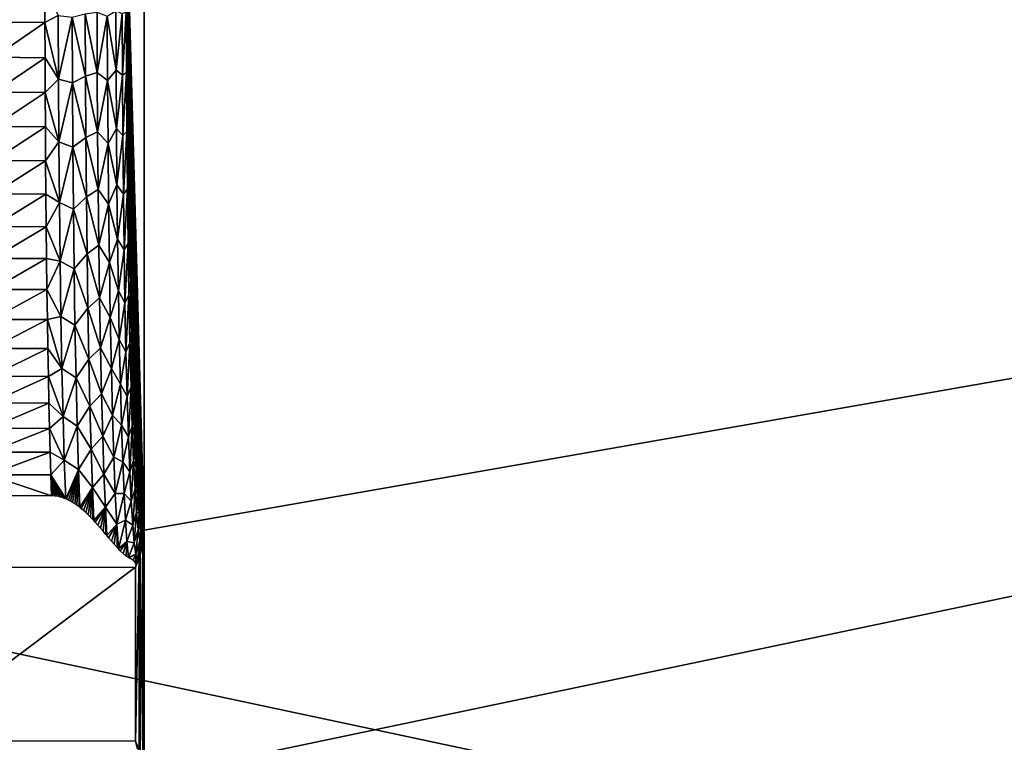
# Model space of a CAD drawing. Header units: millimetres. Extents: x -95 to 95, y -21 to 21.
# Tile 54 of 89: x 0 to 12, y -1 to 8. Entities that reach past the tile are written whole.
import ezdxf

# ---------------------------------------------------------------- set-up
doc = ezdxf.new("R2010")
doc.units = ezdxf.units.MM
doc.header["$LTSCALE"] = 135.540879
for name, color, linetype in [('19', 7, 'CONTINUOUS'), ('2', 7, 'CONTINUOUS'), ('49', 7, 'CONTINUOUS'), ('57', 7, 'CONTINUOUS'), ('68', 7, 'CONTINUOUS'), ('70', 7, 'CONTINUOUS')]:
    doc.layers.add(name, color=color, linetype=linetype)

msp = doc.modelspace()

# ---------------------------------------------------------------- linework, layer by layer
at = {"layer": '19', "color": 7, "linetype": 'Continuous', "true_color": 0xe0f2ff}
for points in [[(1.5, 16.549, 110), (87.549, 16.549, 110), (1.5, 1.496, 110), (1.5, 16.549, 110)], [(1.5, -16.549, 110), (1.5, -1.496, 110), (87.549, 16.549, 110), (1.5, -16.549, 110)], [(87.549, 16.549, 110), (1.5, -1.496, 110), (1.5, 1.496, 110), (87.549, 16.549, 110)], [(87.549, -16.549, 110), (1.5, -16.549, 110), (87.549, 16.549, 110), (87.549, -16.549, 110)], [(1.5, -1.496, 110), (1.488, -1.343, 110), (1.5, 1.496, 110), (1.5, -1.496, 110)], [(1.5, 1.496, 110), (1.488, -1.343, 110), (1.488, 1.343, 110), (1.5, 1.496, 110)], [(1.485, -1.324, 110), (1.453, -1.193, 110), (1.485, 1.324, 110), (1.485, -1.324, 110)], [(1.485, 1.324, 110), (1.453, -1.193, 110), (1.453, 1.193, 110), (1.485, 1.324, 110)], [(1.488, -1.343, 110), (1.485, -1.324, 110), (1.488, 1.343, 110), (1.488, -1.343, 110)], [(1.488, 1.343, 110), (1.485, -1.324, 110), (1.485, 1.324, 110), (1.488, 1.343, 110)], [(1.453, 1.193, 110), (1.441, -1.156, 110), (1.441, 1.156, 110), (1.453, 1.193, 110)], [(1.453, -1.193, 110), (1.441, -1.156, 110), (1.453, 1.193, 110), (1.453, -1.193, 110)], [(1.441, 1.156, 110), (1.396, -1.05, 110), (1.396, 1.05, 110), (1.441, 1.156, 110)], [(1.441, -1.156, 110), (1.396, -1.05, 110), (1.441, 1.156, 110), (1.441, -1.156, 110)], [(1.396, 1.05, 110), (-1.396, -1.05, 110), (-1.396, 1.05, 110), (1.396, 1.05, 110)], [(1.396, -1.05, 110), (-1.396, -1.05, 110), (1.396, 1.05, 110), (1.396, -1.05, 110)]]:
    msp.add_3dface(points, dxfattribs=at)
at = {"layer": '2', "color": 7, "linetype": 'Continuous', "true_color": 0xe0f2ff}
for points in [[(94, -20, 112.5), (94, 20, 112.5), (-94, 20, 112.5), (94, -20, 112.5)], [(-94, -20, 112.5), (94, -20, 112.5), (-94, 20, 112.5), (-94, -20, 112.5)]]:
    msp.add_3dface(points, dxfattribs=at)
at = {"layer": '49', "color": 7, "linetype": 'Continuous', "true_color": 0xe0f2ff}
for points in [[(-0.304, 8.046, 101.512), (0.304, 8.043, 101.512), (-0.304, 7.62, 101.546), (-0.304, 8.046, 101.512)], [(0.304, 8.043, 101.512), (0.304, 7.615, 101.547), (-0.304, 7.62, 101.546), (0.304, 8.043, 101.512)], [(-0.304, 7.62, 101.546), (0.304, 7.615, 101.547), (-0.306, 7.196, 101.603), (-0.304, 7.62, 101.546)], [(0.304, 7.615, 101.547), (0.306, 7.191, 101.604), (-0.306, 7.196, 101.603), (0.304, 7.615, 101.547)], [(-0.306, 7.196, 101.603), (0.306, 7.191, 101.604), (-0.307, 6.776, 101.683), (-0.306, 7.196, 101.603)], [(0.306, 7.191, 101.604), (0.307, 6.771, 101.684), (-0.307, 6.776, 101.683), (0.306, 7.191, 101.604)], [(-0.307, 6.776, 101.683), (0.307, 6.771, 101.684), (-0.31, 6.36, 101.785), (-0.307, 6.776, 101.683)], [(0.307, 6.771, 101.684), (0.31, 6.356, 101.786), (-0.31, 6.36, 101.785), (0.307, 6.771, 101.684)], [(-0.31, 6.36, 101.785), (0.31, 6.356, 101.786), (-0.313, 5.951, 101.909), (-0.31, 6.36, 101.785)], [(0.31, 6.356, 101.786), (0.313, 5.947, 101.91), (-0.313, 5.951, 101.909), (0.31, 6.356, 101.786)], [(-0.313, 5.951, 101.909), (0.313, 5.947, 101.91), (-0.316, 5.549, 102.055), (-0.313, 5.951, 101.909)], [(0.313, 5.947, 101.91), (0.316, 5.545, 102.056), (-0.316, 5.549, 102.055), (0.313, 5.947, 101.91)], [(-0.316, 5.549, 102.055), (0.316, 5.545, 102.056), (-0.32, 5.155, 102.222), (-0.316, 5.549, 102.055)], [(0.316, 5.545, 102.056), (0.32, 5.152, 102.224), (-0.32, 5.155, 102.222), (0.316, 5.545, 102.056)], [(-0.32, 5.155, 102.222), (0.32, 5.152, 102.224), (-0.324, 4.77, 102.41), (-0.32, 5.155, 102.222)], [(0.32, 5.152, 102.224), (0.324, 4.768, 102.412), (-0.324, 4.77, 102.41), (0.32, 5.152, 102.224)], [(-0.324, 4.77, 102.41), (0.324, 4.768, 102.412), (-0.329, 4.397, 102.619), (-0.324, 4.77, 102.41)], [(0.324, 4.768, 102.412), (0.329, 4.394, 102.62), (-0.329, 4.397, 102.619), (0.324, 4.768, 102.412)], [(-0.329, 4.397, 102.619), (0.329, 4.394, 102.62), (-0.334, 4.035, 102.846), (-0.329, 4.397, 102.619)], [(0.329, 4.394, 102.62), (0.334, 4.033, 102.848), (-0.334, 4.035, 102.846), (0.329, 4.394, 102.62)], [(-0.334, 4.035, 102.846), (0.334, 4.033, 102.848), (-0.34, 3.685, 103.093), (-0.334, 4.035, 102.846)], [(0.334, 4.033, 102.848), (0.34, 3.683, 103.095), (-0.34, 3.685, 103.093), (0.334, 4.033, 102.848)], [(-0.34, 3.685, 103.093), (0.34, 3.683, 103.095), (-0.346, 3.35, 103.359), (-0.34, 3.685, 103.093)], [(0.34, 3.683, 103.095), (0.346, 3.348, 103.36), (-0.346, 3.35, 103.359), (0.34, 3.683, 103.095)], [(-0.346, 3.35, 103.359), (0.346, 3.348, 103.36), (-0.352, 3.029, 103.642), (-0.346, 3.35, 103.359)], [(0.346, 3.348, 103.36), (0.352, 3.027, 103.643), (-0.352, 3.029, 103.642), (0.346, 3.348, 103.36)], [(-0.352, 3.029, 103.642), (0.352, 3.027, 103.643), (-0.359, 2.723, 103.941), (-0.352, 3.029, 103.642)], [(0.352, 3.027, 103.643), (0.359, 2.722, 103.942), (-0.359, 2.723, 103.941), (0.352, 3.027, 103.643)], [(-0.359, 2.723, 103.941), (0.359, 2.722, 103.942), (-0.366, 2.434, 104.257), (-0.359, 2.723, 103.941)], [(0.359, 2.722, 103.942), (0.366, 2.433, 104.258), (-0.366, 2.434, 104.257), (0.359, 2.722, 103.942)], [(-0.366, 2.434, 104.257), (0.366, 2.433, 104.258), (-0.374, 2.163, 104.587), (-0.366, 2.434, 104.257)], [(0.366, 2.433, 104.258), (0.374, 2.162, 104.588), (-0.374, 2.163, 104.587), (0.366, 2.433, 104.258)], [(-0.374, 2.163, 104.587), (0.382, 1.909, 104.932), (-0.382, 1.909, 104.932), (-0.374, 2.163, 104.587)], [(0.374, 2.162, 104.588), (0.382, 1.909, 104.932), (-0.374, 2.163, 104.587), (0.374, 2.162, 104.588)]]:
    msp.add_3dface(points, dxfattribs=at)
at = {"layer": '57', "color": 7, "linetype": 'Continuous', "true_color": 0xe0f2ff}
for points in [[(1.5, 16.549, 110), (1.5, 1.496, 110), (1.303, 8.477, 102.474), (1.5, 16.549, 110)], [(1.303, 8.477, 102.474), (1.5, 1.496, 110), (1.303, 8.088, 102.485), (1.303, 8.477, 102.474)], [(1.303, 8.088, 102.485), (1.5, 1.496, 110), (1.304, 7.704, 102.517), (1.303, 8.088, 102.485)], [(1.304, 7.704, 102.517), (1.5, 1.496, 110), (1.305, 7.325, 102.569), (1.304, 7.704, 102.517)], [(1.305, 7.325, 102.569), (1.5, 1.496, 110), (1.307, 6.948, 102.643), (1.305, 7.325, 102.569)], [(1.307, 6.948, 102.643), (1.5, 1.496, 110), (1.31, 6.577, 102.737), (1.307, 6.948, 102.643)], [(1.31, 6.577, 102.737), (1.5, 1.496, 110), (1.313, 6.211, 102.851), (1.31, 6.577, 102.737)], [(1.313, 6.211, 102.851), (1.5, 1.496, 110), (1.316, 5.852, 102.985), (1.313, 6.211, 102.851)], [(1.316, 5.852, 102.985), (1.5, 1.496, 110), (1.32, 5.5, 103.138), (1.316, 5.852, 102.985)], [(1.32, 5.5, 103.138), (1.5, 1.496, 110), (1.325, 5.158, 103.31), (1.32, 5.5, 103.138)], [(1.325, 5.158, 103.31), (1.5, 1.496, 110), (1.33, 4.826, 103.501), (1.325, 5.158, 103.31)], [(1.33, 4.826, 103.501), (1.5, 1.496, 110), (1.335, 4.504, 103.71), (1.33, 4.826, 103.501)], [(1.335, 4.504, 103.71), (1.5, 1.496, 110), (1.341, 4.195, 103.936), (1.335, 4.504, 103.71)], [(1.341, 4.195, 103.936), (1.5, 1.496, 110), (1.348, 3.898, 104.179), (1.341, 4.195, 103.936)], [(1.348, 3.898, 104.179), (1.5, 1.496, 110), (1.354, 3.615, 104.437), (1.348, 3.898, 104.179)], [(1.354, 3.615, 104.437), (1.5, 1.496, 110), (1.362, 3.346, 104.711), (1.354, 3.615, 104.437)], [(1.362, 3.346, 104.711), (1.5, 1.496, 110), (1.369, 3.093, 104.999), (1.362, 3.346, 104.711)], [(1.369, 3.093, 104.999), (1.5, 1.496, 110), (1.377, 2.857, 105.301), (1.369, 3.093, 104.999)], [(1.377, 2.857, 105.301), (1.5, 1.496, 110), (1.385, 2.636, 105.615), (1.377, 2.857, 105.301)], [(1.385, 2.636, 105.615), (1.5, 1.496, 110), (1.394, 2.433, 105.941), (1.385, 2.636, 105.615)], [(1.394, 2.433, 105.941), (1.5, 1.496, 110), (1.403, 2.249, 106.278), (1.394, 2.433, 105.941)], [(1.403, 2.249, 106.278), (1.5, 1.496, 110), (1.412, 2.083, 106.625), (1.403, 2.249, 106.278)], [(1.412, 2.083, 106.625), (1.5, 1.496, 110), (1.421, 1.936, 106.98), (1.412, 2.083, 106.625)], [(1.421, 1.936, 106.98), (1.5, 1.496, 110), (1.43, 1.809, 107.343), (1.421, 1.936, 106.98)], [(1.43, 1.809, 107.343), (1.5, 1.496, 110), (1.44, 1.702, 107.712), (1.43, 1.809, 107.343)], [(1.44, 1.702, 107.712), (1.5, 1.496, 110), (1.45, 1.615, 108.087), (1.44, 1.702, 107.712)], [(1.45, 1.615, 108.087), (1.5, 1.496, 110), (1.46, 1.549, 108.466), (1.45, 1.615, 108.087)], [(1.46, 1.549, 108.466), (1.5, 1.496, 110), (1.47, 1.505, 108.848), (1.46, 1.549, 108.466)], [(1.47, 1.505, 108.848), (1.5, 1.496, 110), (1.48, 1.481, 109.231), (1.47, 1.505, 108.848)], [(1.48, 1.481, 109.231), (1.5, 1.496, 110), (1.49, 1.478, 109.616), (1.48, 1.481, 109.231)]]:
    msp.add_3dface(points, dxfattribs=at)
at = {"layer": '68', "color": 7, "linetype": 'Continuous', "true_color": 0xe0f2ff}
for points in [[(1.396, -1.05, 110), (1.421, -1.141, 109.247), (1.403, -1.077, 109.485), (1.396, -1.05, 110)], [(1.396, -1.05, 110), (1.441, -1.156, 110), (1.421, -1.141, 109.247), (1.396, -1.05, 110)]]:
    msp.add_3dface(points, dxfattribs=at)
at = {"layer": '70', "color": 7, "linetype": 'Continuous', "true_color": 0xe0f2ff}
for points in [[(0.304, 7.615, 101.547), (0.304, 8.043, 101.512), (0.464, 7.7, 101.551), (0.304, 7.615, 101.547)], [(0.933, 7.741, 101.757), (0.935, 7.013, 101.861), (0.789, 7.718, 101.662), (0.933, 7.741, 101.757)], [(0.933, 7.741, 101.757), (1.057, 7.693, 101.882), (0.935, 7.013, 101.861), (0.933, 7.741, 101.757)], [(1.159, 7.755, 102.016), (1.162, 7.041, 102.12), (1.057, 7.693, 101.882), (1.159, 7.755, 102.016)], [(1.159, 7.755, 102.016), (1.236, 7.724, 102.175), (1.162, 7.041, 102.12), (1.159, 7.755, 102.016)], [(1.236, 7.724, 102.175), (1.239, 6.98, 102.291), (1.162, 7.041, 102.12), (1.236, 7.724, 102.175)], [(1.236, 7.724, 102.175), (1.285, 7.741, 102.34), (1.239, 6.98, 102.291), (1.236, 7.724, 102.175)], [(1.285, 7.741, 102.34), (1.287, 7.013, 102.453), (1.239, 6.98, 102.291), (1.285, 7.741, 102.34)], [(1.304, 7.704, 102.517), (1.305, 7.325, 102.569), (1.285, 7.741, 102.34), (1.304, 7.704, 102.517)], [(1.285, 7.741, 102.34), (1.305, 7.325, 102.569), (1.287, 7.013, 102.453), (1.285, 7.741, 102.34)], [(0.304, 7.615, 101.547), (0.464, 7.7, 101.551), (0.467, 6.93, 101.664), (0.304, 7.615, 101.547)], [(0.306, 7.191, 101.604), (0.304, 7.615, 101.547), (0.467, 6.93, 101.664), (0.306, 7.191, 101.604)], [(0.464, 7.7, 101.551), (0.632, 7.678, 101.595), (0.467, 6.93, 101.664), (0.464, 7.7, 101.551)], [(0.632, 7.678, 101.595), (0.635, 6.888, 101.716), (0.467, 6.93, 101.664), (0.632, 7.678, 101.595)], [(0.789, 7.718, 101.662), (0.792, 6.967, 101.772), (0.632, 7.678, 101.595), (0.789, 7.718, 101.662)], [(0.632, 7.678, 101.595), (0.792, 6.967, 101.772), (0.635, 6.888, 101.716), (0.632, 7.678, 101.595)], [(0.789, 7.718, 101.662), (0.935, 7.013, 101.861), (0.792, 6.967, 101.772), (0.789, 7.718, 101.662)], [(1.057, 7.693, 101.882), (1.06, 6.917, 102.003), (0.935, 7.013, 101.861), (1.057, 7.693, 101.882)], [(1.057, 7.693, 101.882), (1.162, 7.041, 102.12), (1.06, 6.917, 102.003), (1.057, 7.693, 101.882)], [(1.305, 7.325, 102.569), (1.307, 6.948, 102.643), (1.287, 7.013, 102.453), (1.305, 7.325, 102.569)], [(0.307, 6.771, 101.684), (0.306, 7.191, 101.604), (0.467, 6.93, 101.664), (0.307, 6.771, 101.684)], [(0.935, 7.013, 101.861), (0.94, 6.298, 102.034), (0.792, 6.967, 101.772), (0.935, 7.013, 101.861)], [(0.935, 7.013, 101.861), (1.06, 6.917, 102.003), (0.94, 6.298, 102.034), (0.935, 7.013, 101.861)], [(1.162, 7.041, 102.12), (1.166, 6.339, 102.293), (1.06, 6.917, 102.003), (1.162, 7.041, 102.12)], [(1.162, 7.041, 102.12), (1.239, 6.98, 102.291), (1.166, 6.339, 102.293), (1.162, 7.041, 102.12)], [(1.239, 6.98, 102.291), (1.287, 7.013, 102.453), (1.244, 6.252, 102.482), (1.239, 6.98, 102.291)], [(1.287, 7.013, 102.453), (1.292, 6.3, 102.64), (1.244, 6.252, 102.482), (1.287, 7.013, 102.453)], [(1.307, 6.948, 102.643), (1.31, 6.577, 102.737), (1.287, 7.013, 102.453), (1.307, 6.948, 102.643)], [(1.287, 7.013, 102.453), (1.31, 6.577, 102.737), (1.292, 6.3, 102.64), (1.287, 7.013, 102.453)], [(0.307, 6.771, 101.684), (0.467, 6.93, 101.664), (0.472, 6.176, 101.852), (0.307, 6.771, 101.684)], [(0.467, 6.93, 101.664), (0.635, 6.888, 101.716), (0.472, 6.176, 101.852), (0.467, 6.93, 101.664)], [(0.635, 6.888, 101.716), (0.64, 6.113, 101.915), (0.472, 6.176, 101.852), (0.635, 6.888, 101.716)], [(0.792, 6.967, 101.772), (0.797, 6.23, 101.953), (0.635, 6.888, 101.716), (0.792, 6.967, 101.772)], [(0.635, 6.888, 101.716), (0.797, 6.23, 101.953), (0.64, 6.113, 101.915), (0.635, 6.888, 101.716)], [(0.792, 6.967, 101.772), (0.94, 6.298, 102.034), (0.797, 6.23, 101.953), (0.792, 6.967, 101.772)], [(1.06, 6.917, 102.003), (1.066, 6.158, 102.202), (0.94, 6.298, 102.034), (1.06, 6.917, 102.003)], [(1.06, 6.917, 102.003), (1.166, 6.339, 102.293), (1.066, 6.158, 102.202), (1.06, 6.917, 102.003)], [(1.239, 6.98, 102.291), (1.244, 6.252, 102.482), (1.166, 6.339, 102.293), (1.239, 6.98, 102.291)], [(0.31, 6.356, 101.786), (0.307, 6.771, 101.684), (0.472, 6.176, 101.852), (0.31, 6.356, 101.786)], [(1.31, 6.577, 102.737), (1.313, 6.211, 102.851), (1.292, 6.3, 102.64), (1.31, 6.577, 102.737)], [(0.313, 5.947, 101.91), (0.31, 6.356, 101.786), (0.472, 6.176, 101.852), (0.313, 5.947, 101.91)], [(0.94, 6.298, 102.034), (0.946, 5.602, 102.274), (0.797, 6.23, 101.953), (0.94, 6.298, 102.034)], [(0.94, 6.298, 102.034), (1.066, 6.158, 102.202), (0.946, 5.602, 102.274), (0.94, 6.298, 102.034)], [(1.166, 6.339, 102.293), (1.173, 5.658, 102.532), (1.066, 6.158, 102.202), (1.166, 6.339, 102.293)], [(1.166, 6.339, 102.293), (1.244, 6.252, 102.482), (1.173, 5.658, 102.532), (1.166, 6.339, 102.293)], [(1.244, 6.252, 102.482), (1.292, 6.3, 102.64), (1.251, 5.547, 102.747), (1.244, 6.252, 102.482)], [(1.292, 6.3, 102.64), (1.299, 5.61, 102.9), (1.251, 5.547, 102.747), (1.292, 6.3, 102.64)], [(1.313, 6.211, 102.851), (1.316, 5.852, 102.985), (1.292, 6.3, 102.64), (1.313, 6.211, 102.851)], [(1.292, 6.3, 102.64), (1.316, 5.852, 102.985), (1.299, 5.61, 102.9), (1.292, 6.3, 102.64)], [(0.313, 5.947, 101.91), (0.472, 6.176, 101.852), (0.479, 5.443, 102.112), (0.313, 5.947, 101.91)], [(0.472, 6.176, 101.852), (0.64, 6.113, 101.915), (0.479, 5.443, 102.112), (0.472, 6.176, 101.852)], [(0.797, 6.23, 101.953), (0.804, 5.514, 102.205), (0.64, 6.113, 101.915), (0.797, 6.23, 101.953)], [(0.797, 6.23, 101.953), (0.946, 5.602, 102.274), (0.804, 5.514, 102.205), (0.797, 6.23, 101.953)], [(1.244, 6.252, 102.482), (1.251, 5.547, 102.747), (1.173, 5.658, 102.532), (1.244, 6.252, 102.482)], [(0.64, 6.113, 101.915), (0.647, 5.363, 102.191), (0.479, 5.443, 102.112), (0.64, 6.113, 101.915)], [(0.64, 6.113, 101.915), (0.804, 5.514, 102.205), (0.647, 5.363, 102.191), (0.64, 6.113, 101.915)], [(1.066, 6.158, 102.202), (1.073, 5.423, 102.479), (0.946, 5.602, 102.274), (1.066, 6.158, 102.202)], [(1.066, 6.158, 102.202), (1.173, 5.658, 102.532), (1.073, 5.423, 102.479), (1.066, 6.158, 102.202)], [(0.316, 5.545, 102.056), (0.313, 5.947, 101.91), (0.479, 5.443, 102.112), (0.316, 5.545, 102.056)], [(1.316, 5.852, 102.985), (1.32, 5.5, 103.138), (1.299, 5.61, 102.9), (1.316, 5.852, 102.985)], [(0.946, 5.602, 102.274), (0.954, 4.932, 102.579), (0.804, 5.514, 102.205), (0.946, 5.602, 102.274)], [(0.946, 5.602, 102.274), (1.073, 5.423, 102.479), (0.954, 4.932, 102.579), (0.946, 5.602, 102.274)], [(1.173, 5.658, 102.532), (1.181, 5.003, 102.835), (1.073, 5.423, 102.479), (1.173, 5.658, 102.532)], [(1.173, 5.658, 102.532), (1.251, 5.547, 102.747), (1.181, 5.003, 102.835), (1.173, 5.658, 102.532)], [(1.251, 5.547, 102.747), (1.299, 5.61, 102.9), (1.26, 4.873, 103.082), (1.251, 5.547, 102.747)], [(1.299, 5.61, 102.9), (1.308, 4.951, 103.229), (1.26, 4.873, 103.082), (1.299, 5.61, 102.9)], [(1.32, 5.5, 103.138), (1.325, 5.158, 103.31), (1.299, 5.61, 102.9), (1.32, 5.5, 103.138)], [(1.299, 5.61, 102.9), (1.325, 5.158, 103.31), (1.308, 4.951, 103.229), (1.299, 5.61, 102.9)], [(0.32, 5.152, 102.224), (0.316, 5.545, 102.056), (0.479, 5.443, 102.112), (0.32, 5.152, 102.224)], [(0.804, 5.514, 102.205), (0.812, 4.825, 102.525), (0.647, 5.363, 102.191), (0.804, 5.514, 102.205)], [(0.804, 5.514, 102.205), (0.954, 4.932, 102.579), (0.812, 4.825, 102.525), (0.804, 5.514, 102.205)], [(1.251, 5.547, 102.747), (1.26, 4.873, 103.082), (1.181, 5.003, 102.835), (1.251, 5.547, 102.747)], [(0.32, 5.152, 102.224), (0.479, 5.443, 102.112), (0.487, 4.739, 102.442), (0.32, 5.152, 102.224)], [(0.479, 5.443, 102.112), (0.647, 5.363, 102.191), (0.487, 4.739, 102.442), (0.479, 5.443, 102.112)], [(0.647, 5.363, 102.191), (0.656, 4.644, 102.542), (0.487, 4.739, 102.442), (0.647, 5.363, 102.191)], [(0.647, 5.363, 102.191), (0.812, 4.825, 102.525), (0.656, 4.644, 102.542), (0.647, 5.363, 102.191)], [(1.073, 5.423, 102.479), (1.082, 4.721, 102.829), (0.954, 4.932, 102.579), (1.073, 5.423, 102.479)], [(1.073, 5.423, 102.479), (1.181, 5.003, 102.835), (1.082, 4.721, 102.829), (1.073, 5.423, 102.479)], [(0.324, 4.768, 102.412), (0.32, 5.152, 102.224), (0.487, 4.739, 102.442), (0.324, 4.768, 102.412)], [(1.325, 5.158, 103.31), (1.33, 4.826, 103.501), (1.308, 4.951, 103.229), (1.325, 5.158, 103.31)], [(1.181, 5.003, 102.835), (1.19, 4.38, 103.2), (1.082, 4.721, 102.829), (1.181, 5.003, 102.835)], [(1.181, 5.003, 102.835), (1.26, 4.873, 103.082), (1.19, 4.38, 103.2), (1.181, 5.003, 102.835)], [(0.954, 4.932, 102.579), (0.964, 4.294, 102.945), (0.812, 4.825, 102.525), (0.954, 4.932, 102.579)], [(0.954, 4.932, 102.579), (1.082, 4.721, 102.829), (0.964, 4.294, 102.945), (0.954, 4.932, 102.579)], [(1.26, 4.873, 103.082), (1.27, 4.236, 103.485), (1.19, 4.38, 103.2), (1.26, 4.873, 103.082)], [(1.26, 4.873, 103.082), (1.308, 4.951, 103.229), (1.27, 4.236, 103.485), (1.26, 4.873, 103.082)], [(1.308, 4.951, 103.229), (1.318, 4.329, 103.623), (1.27, 4.236, 103.485), (1.308, 4.951, 103.229)], [(1.33, 4.826, 103.501), (1.335, 4.504, 103.71), (1.308, 4.951, 103.229), (1.33, 4.826, 103.501)], [(1.308, 4.951, 103.229), (1.335, 4.504, 103.71), (1.318, 4.329, 103.623), (1.308, 4.951, 103.229)], [(0.329, 4.394, 102.62), (0.324, 4.768, 102.412), (0.487, 4.739, 102.442), (0.329, 4.394, 102.62)], [(0.812, 4.825, 102.525), (0.822, 4.171, 102.91), (0.656, 4.644, 102.542), (0.812, 4.825, 102.525)], [(0.812, 4.825, 102.525), (0.964, 4.294, 102.945), (0.822, 4.171, 102.91), (0.812, 4.825, 102.525)], [(0.329, 4.394, 102.62), (0.487, 4.739, 102.442), (0.498, 4.07, 102.839), (0.329, 4.394, 102.62)], [(0.487, 4.739, 102.442), (0.656, 4.644, 102.542), (0.498, 4.07, 102.839), (0.487, 4.739, 102.442)], [(0.656, 4.644, 102.542), (0.667, 3.965, 102.962), (0.498, 4.07, 102.839), (0.656, 4.644, 102.542)], [(0.656, 4.644, 102.542), (0.822, 4.171, 102.91), (0.667, 3.965, 102.962), (0.656, 4.644, 102.542)], [(1.082, 4.721, 102.829), (1.093, 4.058, 103.25), (0.964, 4.294, 102.945), (1.082, 4.721, 102.829)], [(1.082, 4.721, 102.829), (1.19, 4.38, 103.2), (1.093, 4.058, 103.25), (1.082, 4.721, 102.829)], [(0.334, 4.033, 102.848), (0.329, 4.394, 102.62), (0.498, 4.07, 102.839), (0.334, 4.033, 102.848)], [(1.335, 4.504, 103.71), (1.341, 4.195, 103.936), (1.318, 4.329, 103.623), (1.335, 4.504, 103.71)], [(0.964, 4.294, 102.945), (0.975, 3.694, 103.371), (0.822, 4.171, 102.91), (0.964, 4.294, 102.945)], [(0.964, 4.294, 102.945), (1.093, 4.058, 103.25), (0.975, 3.694, 103.371), (0.964, 4.294, 102.945)], [(1.19, 4.38, 103.2), (1.201, 3.795, 103.623), (1.093, 4.058, 103.25), (1.19, 4.38, 103.2)], [(1.19, 4.38, 103.2), (1.27, 4.236, 103.485), (1.201, 3.795, 103.623), (1.19, 4.38, 103.2)], [(1.27, 4.236, 103.485), (1.318, 4.329, 103.623), (1.282, 3.645, 103.951), (1.27, 4.236, 103.485)], [(1.318, 4.329, 103.623), (1.33, 3.751, 104.08), (1.282, 3.645, 103.951), (1.318, 4.329, 103.623)], [(1.341, 4.195, 103.936), (1.348, 3.898, 104.179), (1.318, 4.329, 103.623), (1.341, 4.195, 103.936)], [(1.318, 4.329, 103.623), (1.348, 3.898, 104.179), (1.33, 3.751, 104.08), (1.318, 4.329, 103.623)], [(0.822, 4.171, 102.91), (0.834, 3.556, 103.356), (0.667, 3.965, 102.962), (0.822, 4.171, 102.91)], [(0.822, 4.171, 102.91), (0.975, 3.694, 103.371), (0.834, 3.556, 103.356), (0.822, 4.171, 102.91)], [(1.27, 4.236, 103.485), (1.282, 3.645, 103.951), (1.201, 3.795, 103.623), (1.27, 4.236, 103.485)], [(0.334, 4.033, 102.848), (0.498, 4.07, 102.839), (0.51, 3.443, 103.299), (0.334, 4.033, 102.848)], [(0.498, 4.07, 102.839), (0.667, 3.965, 102.962), (0.51, 3.443, 103.299), (0.498, 4.07, 102.839)], [(1.093, 4.058, 103.25), (1.106, 3.442, 103.736), (0.975, 3.694, 103.371), (1.093, 4.058, 103.25)], [(1.093, 4.058, 103.25), (1.201, 3.795, 103.623), (1.106, 3.442, 103.736), (1.093, 4.058, 103.25)], [(0.34, 3.683, 103.095), (0.334, 4.033, 102.848), (0.51, 3.443, 103.299), (0.34, 3.683, 103.095)], [(0.667, 3.965, 102.962), (0.68, 3.331, 103.45), (0.51, 3.443, 103.299), (0.667, 3.965, 102.962)], [(0.667, 3.965, 102.962), (0.834, 3.556, 103.356), (0.68, 3.331, 103.45), (0.667, 3.965, 102.962)], [(1.348, 3.898, 104.179), (1.354, 3.615, 104.437), (1.33, 3.751, 104.08), (1.348, 3.898, 104.179)], [(0.346, 3.348, 103.36), (0.34, 3.683, 103.095), (0.51, 3.443, 103.299), (0.346, 3.348, 103.36)], [(0.975, 3.694, 103.371), (0.987, 3.137, 103.851), (0.834, 3.556, 103.356), (0.975, 3.694, 103.371)], [(0.975, 3.694, 103.371), (1.106, 3.442, 103.736), (0.987, 3.137, 103.851), (0.975, 3.694, 103.371)], [(1.201, 3.795, 103.623), (1.214, 3.253, 104.101), (1.106, 3.442, 103.736), (1.201, 3.795, 103.623)], [(1.201, 3.795, 103.623), (1.282, 3.645, 103.951), (1.214, 3.253, 104.101), (1.201, 3.795, 103.623)], [(1.282, 3.645, 103.951), (1.33, 3.751, 104.08), (1.296, 3.104, 104.475), (1.282, 3.645, 103.951)], [(1.33, 3.751, 104.08), (1.343, 3.222, 104.593), (1.296, 3.104, 104.475), (1.33, 3.751, 104.08)], [(1.33, 3.751, 104.08), (1.354, 3.615, 104.437), (1.343, 3.222, 104.593), (1.33, 3.751, 104.08)], [(1.282, 3.645, 103.951), (1.296, 3.104, 104.475), (1.214, 3.253, 104.101), (1.282, 3.645, 103.951)], [(1.354, 3.615, 104.437), (1.362, 3.346, 104.711), (1.343, 3.222, 104.593), (1.354, 3.615, 104.437)], [(0.834, 3.556, 103.356), (0.847, 2.988, 103.859), (0.68, 3.331, 103.45), (0.834, 3.556, 103.356)], [(0.834, 3.556, 103.356), (0.987, 3.137, 103.851), (0.847, 2.988, 103.859), (0.834, 3.556, 103.356)], [(0.346, 3.348, 103.36), (0.51, 3.443, 103.299), (0.523, 2.864, 103.818), (0.346, 3.348, 103.36)], [(0.352, 3.027, 103.643), (0.346, 3.348, 103.36), (0.523, 2.864, 103.818), (0.352, 3.027, 103.643)], [(0.51, 3.443, 103.299), (0.68, 3.331, 103.45), (0.523, 2.864, 103.818), (0.51, 3.443, 103.299)], [(0.68, 3.331, 103.45), (0.695, 2.749, 103.998), (0.523, 2.864, 103.818), (0.68, 3.331, 103.45)], [(0.68, 3.331, 103.45), (0.847, 2.988, 103.859), (0.695, 2.749, 103.998), (0.68, 3.331, 103.45)], [(1.106, 3.442, 103.736), (1.12, 2.879, 104.283), (0.987, 3.137, 103.851), (1.106, 3.442, 103.736)], [(1.106, 3.442, 103.736), (1.214, 3.253, 104.101), (1.12, 2.879, 104.283), (1.106, 3.442, 103.736)], [(1.362, 3.346, 104.711), (1.369, 3.093, 104.999), (1.343, 3.222, 104.593), (1.362, 3.346, 104.711)], [(1.214, 3.253, 104.101), (1.228, 2.76, 104.629), (1.12, 2.879, 104.283), (1.214, 3.253, 104.101)], [(1.214, 3.253, 104.101), (1.296, 3.104, 104.475), (1.228, 2.76, 104.629), (1.214, 3.253, 104.101)], [(1.296, 3.104, 104.475), (1.343, 3.222, 104.593), (1.311, 2.62, 105.052), (1.296, 3.104, 104.475)], [(1.343, 3.222, 104.593), (1.358, 2.749, 105.158), (1.311, 2.62, 105.052), (1.343, 3.222, 104.593)], [(1.343, 3.222, 104.593), (1.369, 3.093, 104.999), (1.358, 2.749, 105.158), (1.343, 3.222, 104.593)], [(0.987, 3.137, 103.851), (1.001, 2.627, 104.382), (0.847, 2.988, 103.859), (0.987, 3.137, 103.851)], [(0.987, 3.137, 103.851), (1.12, 2.879, 104.283), (1.001, 2.627, 104.382), (0.987, 3.137, 103.851)], [(1.296, 3.104, 104.475), (1.311, 2.62, 105.052), (1.228, 2.76, 104.629), (1.296, 3.104, 104.475)], [(1.369, 3.093, 104.999), (1.377, 2.857, 105.301), (1.358, 2.749, 105.158), (1.369, 3.093, 104.999)], [(0.359, 2.722, 103.942), (0.352, 3.027, 103.643), (0.523, 2.864, 103.818), (0.359, 2.722, 103.942)], [(0.847, 2.988, 103.859), (0.861, 2.471, 104.414), (0.695, 2.749, 103.998), (0.847, 2.988, 103.859)], [(0.847, 2.988, 103.859), (1.001, 2.627, 104.382), (0.861, 2.471, 104.414), (0.847, 2.988, 103.859)], [(0.359, 2.722, 103.942), (0.523, 2.864, 103.818), (0.538, 2.339, 104.391), (0.359, 2.722, 103.942)], [(0.523, 2.864, 103.818), (0.695, 2.749, 103.998), (0.538, 2.339, 104.391), (0.523, 2.864, 103.818)], [(1.12, 2.879, 104.283), (1.136, 2.375, 104.885), (1.001, 2.627, 104.382), (1.12, 2.879, 104.283)], [(1.12, 2.879, 104.283), (1.228, 2.76, 104.629), (1.136, 2.375, 104.885), (1.12, 2.879, 104.283)], [(1.377, 2.857, 105.301), (1.385, 2.636, 105.615), (1.358, 2.749, 105.158), (1.377, 2.857, 105.301)], [(0.695, 2.749, 103.998), (0.71, 2.225, 104.602), (0.538, 2.339, 104.391), (0.695, 2.749, 103.998)], [(0.695, 2.749, 103.998), (0.861, 2.471, 104.414), (0.71, 2.225, 104.602), (0.695, 2.749, 103.998)], [(1.228, 2.76, 104.629), (1.243, 2.32, 105.201), (1.136, 2.375, 104.885), (1.228, 2.76, 104.629)], [(1.228, 2.76, 104.629), (1.311, 2.62, 105.052), (1.243, 2.32, 105.201), (1.228, 2.76, 104.629)], [(1.311, 2.62, 105.052), (1.358, 2.749, 105.158), (1.328, 2.198, 105.675), (1.311, 2.62, 105.052)], [(1.358, 2.749, 105.158), (1.374, 2.336, 105.768), (1.328, 2.198, 105.675), (1.358, 2.749, 105.158)], [(1.358, 2.749, 105.158), (1.385, 2.636, 105.615), (1.374, 2.336, 105.768), (1.358, 2.749, 105.158)], [(0.366, 2.433, 104.258), (0.359, 2.722, 103.942), (0.538, 2.339, 104.391), (0.366, 2.433, 104.258)], [(1.001, 2.627, 104.382), (1.016, 2.171, 104.959), (0.861, 2.471, 104.414), (1.001, 2.627, 104.382)], [(1.001, 2.627, 104.382), (1.136, 2.375, 104.885), (1.016, 2.171, 104.959), (1.001, 2.627, 104.382)], [(1.311, 2.62, 105.052), (1.328, 2.198, 105.675), (1.243, 2.32, 105.201), (1.311, 2.62, 105.052)], [(1.385, 2.636, 105.615), (1.394, 2.433, 105.941), (1.374, 2.336, 105.768), (1.385, 2.636, 105.615)], [(0.374, 2.162, 104.588), (0.366, 2.433, 104.258), (0.538, 2.339, 104.391), (0.374, 2.162, 104.588)], [(0.861, 2.471, 104.414), (0.877, 2.01, 105.017), (0.71, 2.225, 104.602), (0.861, 2.471, 104.414)], [(0.861, 2.471, 104.414), (1.016, 2.171, 104.959), (0.877, 2.01, 105.017), (0.861, 2.471, 104.414)], [(1.136, 2.375, 104.885), (1.153, 1.936, 105.535), (1.016, 2.171, 104.959), (1.136, 2.375, 104.885)], [(1.136, 2.375, 104.885), (1.243, 2.32, 105.201), (1.153, 1.936, 105.535), (1.136, 2.375, 104.885)], [(1.394, 2.433, 105.941), (1.403, 2.249, 106.278), (1.374, 2.336, 105.768), (1.394, 2.433, 105.941)], [(0.374, 2.162, 104.588), (0.538, 2.339, 104.391), (0.555, 1.872, 105.012), (0.374, 2.162, 104.588)], [(0.538, 2.339, 104.391), (0.71, 2.225, 104.602), (0.555, 1.872, 105.012), (0.538, 2.339, 104.391)], [(1.243, 2.32, 105.201), (1.259, 1.937, 105.813), (1.153, 1.936, 105.535), (1.243, 2.32, 105.201)], [(1.243, 2.32, 105.201), (1.328, 2.198, 105.675), (1.259, 1.937, 105.813), (1.243, 2.32, 105.201)], [(1.328, 2.198, 105.675), (1.374, 2.336, 105.768), (1.345, 1.842, 106.339), (1.328, 2.198, 105.675)], [(1.374, 2.336, 105.768), (1.391, 1.989, 106.417), (1.345, 1.842, 106.339), (1.374, 2.336, 105.768)], [(1.374, 2.336, 105.768), (1.403, 2.249, 106.278), (1.391, 1.989, 106.417), (1.374, 2.336, 105.768)], [(0.374, 2.162, 104.588), (0.555, 1.872, 105.012), (0.538, 1.878, 104.998), (0.374, 2.162, 104.588)], [(0.402, 1.908, 104.934), (0.374, 2.162, 104.588), (0.423, 1.906, 104.937), (0.402, 1.908, 104.934)], [(0.423, 1.906, 104.937), (0.374, 2.162, 104.588), (0.445, 1.904, 104.943), (0.423, 1.906, 104.937)], [(0.445, 1.904, 104.943), (0.374, 2.162, 104.588), (0.467, 1.899, 104.952), (0.445, 1.904, 104.943)], [(0.467, 1.899, 104.952), (0.374, 2.162, 104.588), (0.49, 1.894, 104.964), (0.467, 1.899, 104.952)], [(0.49, 1.894, 104.964), (0.374, 2.162, 104.588), (0.514, 1.887, 104.979), (0.49, 1.894, 104.964)], [(0.514, 1.887, 104.979), (0.374, 2.162, 104.588), (0.538, 1.878, 104.998), (0.514, 1.887, 104.979)], [(0.382, 1.909, 104.932), (0.374, 2.162, 104.588), (0.402, 1.908, 104.934), (0.382, 1.909, 104.932)], [(0.555, 1.872, 105.012), (0.71, 2.225, 104.602), (0.563, 1.868, 105.02), (0.555, 1.872, 105.012)], [(0.563, 1.868, 105.02), (0.71, 2.225, 104.602), (0.588, 1.856, 105.046), (0.563, 1.868, 105.02)], [(0.588, 1.856, 105.046), (0.71, 2.225, 104.602), (0.613, 1.843, 105.076), (0.588, 1.856, 105.046)], [(0.613, 1.843, 105.076), (0.71, 2.225, 104.602), (0.638, 1.828, 105.109), (0.613, 1.843, 105.076)], [(0.638, 1.828, 105.109), (0.71, 2.225, 104.602), (0.664, 1.812, 105.147), (0.638, 1.828, 105.109)], [(0.664, 1.812, 105.147), (0.71, 2.225, 104.602), (0.69, 1.794, 105.188), (0.664, 1.812, 105.147)], [(0.69, 1.794, 105.188), (0.71, 2.225, 104.602), (0.716, 1.774, 105.234), (0.69, 1.794, 105.188)], [(0.71, 2.225, 104.602), (0.877, 2.01, 105.017), (0.727, 1.766, 105.255), (0.71, 2.225, 104.602)], [(0.71, 2.225, 104.602), (0.727, 1.766, 105.255), (0.716, 1.774, 105.234), (0.71, 2.225, 104.602)], [(1.016, 2.171, 104.959), (1.033, 1.771, 105.576), (0.877, 2.01, 105.017), (1.016, 2.171, 104.959)], [(1.016, 2.171, 104.959), (1.153, 1.936, 105.535), (1.033, 1.771, 105.576), (1.016, 2.171, 104.959)], [(1.328, 2.198, 105.675), (1.345, 1.842, 106.339), (1.259, 1.937, 105.813), (1.328, 2.198, 105.675)], [(1.403, 2.249, 106.278), (1.412, 2.083, 106.625), (1.391, 1.989, 106.417), (1.403, 2.249, 106.278)], [(1.412, 2.083, 106.625), (1.421, 1.936, 106.98), (1.391, 1.989, 106.417), (1.412, 2.083, 106.625)], [(0.727, 1.766, 105.255), (0.877, 2.01, 105.017), (0.743, 1.753, 105.285), (0.727, 1.766, 105.255)], [(0.743, 1.753, 105.285), (0.877, 2.01, 105.017), (0.77, 1.73, 105.341), (0.743, 1.753, 105.285)], [(0.77, 1.73, 105.341), (0.877, 2.01, 105.017), (0.797, 1.706, 105.402), (0.77, 1.73, 105.341)], [(0.797, 1.706, 105.402), (0.877, 2.01, 105.017), (0.825, 1.679, 105.47), (0.797, 1.706, 105.402)], [(0.825, 1.679, 105.47), (0.877, 2.01, 105.017), (0.854, 1.651, 105.545), (0.825, 1.679, 105.47)], [(0.854, 1.651, 105.545), (0.877, 2.01, 105.017), (0.883, 1.621, 105.627), (0.854, 1.651, 105.545)], [(0.877, 2.01, 105.017), (0.894, 1.609, 105.66), (0.883, 1.621, 105.627), (0.877, 2.01, 105.017)], [(0.877, 2.01, 105.017), (1.033, 1.771, 105.576), (0.894, 1.609, 105.66), (0.877, 2.01, 105.017)], [(1.153, 1.936, 105.535), (1.171, 1.566, 106.227), (1.033, 1.771, 105.576), (1.153, 1.936, 105.535)], [(1.153, 1.936, 105.535), (1.259, 1.937, 105.813), (1.171, 1.566, 106.227), (1.153, 1.936, 105.535)], [(1.259, 1.937, 105.813), (1.276, 1.615, 106.459), (1.171, 1.566, 106.227), (1.259, 1.937, 105.813)], [(1.259, 1.937, 105.813), (1.345, 1.842, 106.339), (1.276, 1.615, 106.459), (1.259, 1.937, 105.813)], [(1.345, 1.842, 106.339), (1.391, 1.989, 106.417), (1.363, 1.555, 107.035), (1.345, 1.842, 106.339)], [(1.391, 1.989, 106.417), (1.409, 1.709, 107.099), (1.363, 1.555, 107.035), (1.391, 1.989, 106.417)], [(1.391, 1.989, 106.417), (1.421, 1.936, 106.98), (1.409, 1.709, 107.099), (1.391, 1.989, 106.417)], [(1.421, 1.936, 106.98), (1.43, 1.809, 107.343), (1.409, 1.709, 107.099), (1.421, 1.936, 106.98)], [(1.345, 1.842, 106.339), (1.363, 1.555, 107.035), (1.276, 1.615, 106.459), (1.345, 1.842, 106.339)], [(1.43, 1.809, 107.343), (1.44, 1.702, 107.712), (1.409, 1.709, 107.099), (1.43, 1.809, 107.343)], [(0.894, 1.609, 105.66), (1.033, 1.771, 105.576), (0.912, 1.589, 105.717), (0.894, 1.609, 105.66)], [(0.912, 1.589, 105.717), (1.033, 1.771, 105.576), (0.943, 1.555, 105.817), (0.912, 1.589, 105.717)], [(0.943, 1.555, 105.817), (1.033, 1.771, 105.576), (0.975, 1.519, 105.928), (0.943, 1.555, 105.817)], [(0.975, 1.519, 105.928), (1.033, 1.771, 105.576), (1.007, 1.482, 106.051), (0.975, 1.519, 105.928)], [(1.007, 1.482, 106.051), (1.033, 1.771, 105.576), (1.04, 1.443, 106.186), (1.007, 1.482, 106.051)], [(1.033, 1.771, 105.576), (1.05, 1.431, 106.227), (1.04, 1.443, 106.186), (1.033, 1.771, 105.576)], [(1.033, 1.771, 105.576), (1.171, 1.566, 106.227), (1.05, 1.431, 106.227), (1.033, 1.771, 105.576)], [(1.363, 1.555, 107.035), (1.409, 1.709, 107.099), (1.382, 1.341, 107.757), (1.363, 1.555, 107.035)], [(1.409, 1.709, 107.099), (1.428, 1.501, 107.805), (1.382, 1.341, 107.757), (1.409, 1.709, 107.099)], [(1.409, 1.709, 107.099), (1.44, 1.702, 107.712), (1.428, 1.501, 107.805), (1.409, 1.709, 107.099)], [(1.44, 1.702, 107.712), (1.45, 1.615, 108.087), (1.428, 1.501, 107.805), (1.44, 1.702, 107.712)], [(1.05, 1.431, 106.227), (1.171, 1.566, 106.227), (1.073, 1.403, 106.334), (1.05, 1.431, 106.227)], [(1.073, 1.403, 106.334), (1.171, 1.566, 106.227), (1.107, 1.363, 106.494), (1.073, 1.403, 106.334)], [(1.107, 1.363, 106.494), (1.171, 1.566, 106.227), (1.141, 1.324, 106.67), (1.107, 1.363, 106.494)], [(1.141, 1.324, 106.67), (1.171, 1.566, 106.227), (1.176, 1.285, 106.865), (1.141, 1.324, 106.67)], [(1.171, 1.566, 106.227), (1.276, 1.615, 106.459), (1.19, 1.269, 106.95), (1.171, 1.566, 106.227)], [(1.171, 1.566, 106.227), (1.19, 1.269, 106.95), (1.176, 1.285, 106.865), (1.171, 1.566, 106.227)], [(1.276, 1.615, 106.459), (1.293, 1.356, 107.133), (1.19, 1.269, 106.95), (1.276, 1.615, 106.459)], [(1.276, 1.615, 106.459), (1.363, 1.555, 107.035), (1.293, 1.356, 107.133), (1.276, 1.615, 106.459)], [(1.363, 1.555, 107.035), (1.382, 1.341, 107.757), (1.293, 1.356, 107.133), (1.363, 1.555, 107.035)], [(1.45, 1.615, 108.087), (1.46, 1.549, 108.466), (1.428, 1.501, 107.805), (1.45, 1.615, 108.087)], [(1.428, 1.501, 107.805), (1.46, 1.549, 108.466), (1.447, 1.367, 108.529), (1.428, 1.501, 107.805)], [(1.46, 1.549, 108.466), (1.47, 1.505, 108.848), (1.447, 1.367, 108.529), (1.46, 1.549, 108.466)], [(1.382, 1.341, 107.757), (1.428, 1.501, 107.805), (1.401, 1.203, 108.497), (1.382, 1.341, 107.757)], [(1.428, 1.501, 107.805), (1.447, 1.367, 108.529), (1.401, 1.203, 108.497), (1.428, 1.501, 107.805)], [(1.47, 1.505, 108.848), (1.48, 1.481, 109.231), (1.447, 1.367, 108.529), (1.47, 1.505, 108.848)], [(1.447, 1.367, 108.529), (1.48, 1.481, 109.231), (1.466, 1.308, 109.264), (1.447, 1.367, 108.529)], [(1.48, 1.481, 109.231), (1.49, 1.478, 109.616), (1.466, 1.308, 109.264), (1.48, 1.481, 109.231)], [(1.49, 1.478, 109.616), (1.485, 1.324, 110), (1.466, 1.308, 109.264), (1.49, 1.478, 109.616)], [(1.488, 1.343, 110), (1.485, 1.324, 110), (1.49, 1.478, 109.616), (1.488, 1.343, 110)], [(1.5, 1.496, 110), (1.488, 1.343, 110), (1.49, 1.478, 109.616), (1.5, 1.496, 110)], [(1.19, 1.269, 106.95), (1.293, 1.356, 107.133), (1.211, 1.247, 107.084), (1.19, 1.269, 106.95)], [(1.211, 1.247, 107.084), (1.293, 1.356, 107.133), (1.248, 1.212, 107.331), (1.211, 1.247, 107.084)], [(1.248, 1.212, 107.331), (1.293, 1.356, 107.133), (1.285, 1.181, 107.608), (1.248, 1.212, 107.331)], [(1.293, 1.356, 107.133), (1.311, 1.164, 107.826), (1.285, 1.181, 107.608), (1.293, 1.356, 107.133)], [(1.293, 1.356, 107.133), (1.382, 1.341, 107.757), (1.311, 1.164, 107.826), (1.293, 1.356, 107.133)], [(1.382, 1.341, 107.757), (1.401, 1.203, 108.497), (1.311, 1.164, 107.826), (1.382, 1.341, 107.757)], [(1.401, 1.203, 108.497), (1.447, 1.367, 108.529), (1.421, 1.141, 109.247), (1.401, 1.203, 108.497)], [(1.447, 1.367, 108.529), (1.466, 1.308, 109.264), (1.421, 1.141, 109.247), (1.447, 1.367, 108.529)], [(1.466, 1.308, 109.264), (1.441, 1.156, 110), (1.421, 1.141, 109.247), (1.466, 1.308, 109.264)], [(1.453, 1.193, 110), (1.441, 1.156, 110), (1.466, 1.308, 109.264), (1.453, 1.193, 110)], [(1.485, 1.324, 110), (1.453, 1.193, 110), (1.466, 1.308, 109.264), (1.485, 1.324, 110)], [(1.311, 1.164, 107.826), (1.401, 1.203, 108.497), (1.322, 1.159, 107.918), (1.311, 1.164, 107.826)], [(1.322, 1.159, 107.918), (1.401, 1.203, 108.497), (1.365, 1.134, 108.403), (1.322, 1.159, 107.918)], [(1.365, 1.134, 108.403), (1.401, 1.203, 108.497), (1.393, 1.106, 108.934), (1.365, 1.134, 108.403)], [(1.401, 1.203, 108.497), (1.421, 1.141, 109.247), (1.393, 1.106, 108.934), (1.401, 1.203, 108.497)], [(1.393, 1.106, 108.934), (1.421, 1.141, 109.247), (1.403, 1.077, 109.477), (1.393, 1.106, 108.934)], [(1.441, 1.156, 110), (1.396, 1.05, 110), (1.403, 1.077, 109.477), (1.441, 1.156, 110)], [(1.421, 1.141, 109.247), (1.441, 1.156, 110), (1.403, 1.077, 109.477), (1.421, 1.141, 109.247)]]:
    msp.add_3dface(points, dxfattribs=at)

doc.saveas('drawing.dxf')
